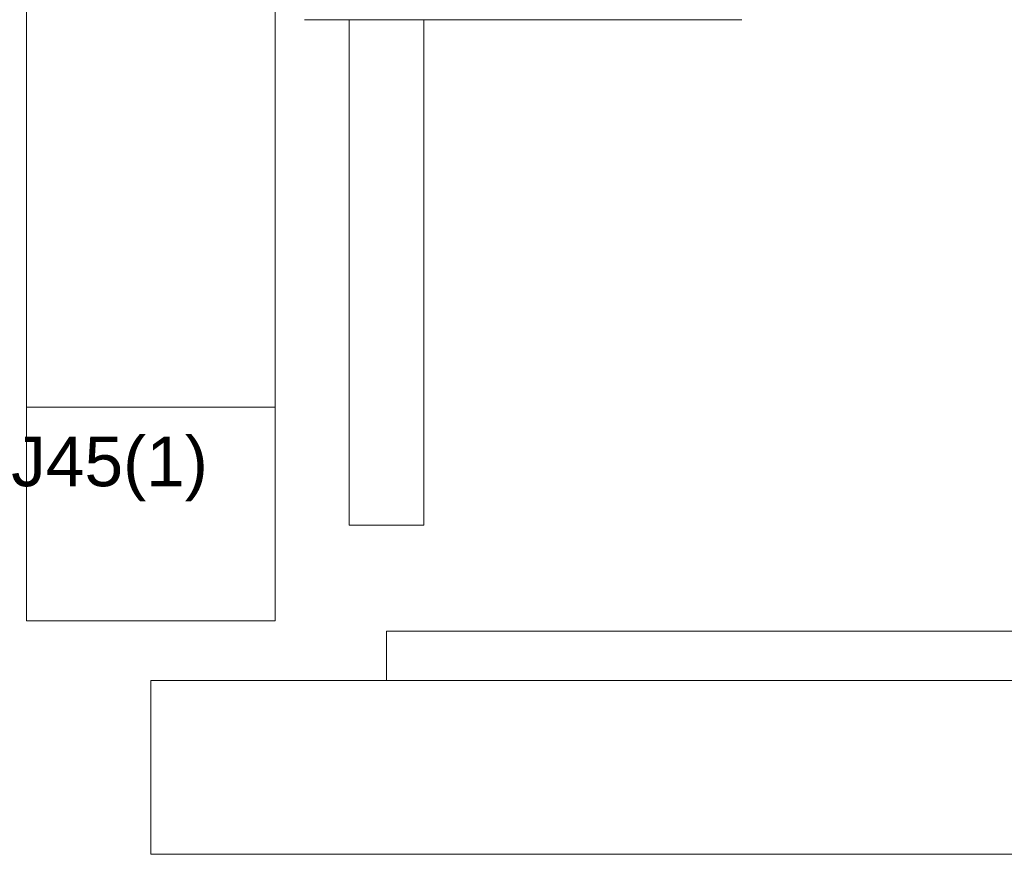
# Model space of a CAD drawing. Header units: millimetres. Extents: x 4476663 to 4477054, y -30323851 to -30323414.
# Tile 217 of 256: x 4476901.48 to 4476905.44, y -30323536.99 to -30323533.63. Entities that reach past the tile are written whole.
import ezdxf

# ---------------------------------------------------------------- set-up
doc = ezdxf.new("R2010")
doc.units = ezdxf.units.MM
doc.linetypes.add('NULL', pattern=[0])
for name, color, linetype, lineweight in [('IFC-Parede padrão-Contorno', 44, 'Continuous', 5), ('IFC-Parede-Contorno', 42, 'Continuous', 5), ('IFC-Porta-Contorno', 142, 'Continuous', 5), ('Textos', 7, 'Continuous', 9)]:
    doc.layers.add(name, color=color, linetype=linetype, lineweight=lineweight)
doc.styles.add('ARIAL', font='arial.ttf')

msp = doc.modelspace()

# ---------------------------------------------------------------- linework, layer by layer
at = {"layer": 'IFC-Parede padrão-Contorno', "color": 8, "lineweight": 5}
for p, q in [((4476902.804, -30323535.6617), (4476902.804, -30323533.6275)), ((4476903.104, -30323535.6617), (4476903.104, -30323533.6275)), ((4476902.804, -30323535.6617), (4476903.104, -30323535.6617)), ((4476902.954, -30323536.0893), (4476906.604, -30323536.0893)), ((4476902.954, -30323536.287), (4476902.954, -30323536.0893))]:
    msp.add_line(p, q, dxfattribs=at)
at = {"layer": 'IFC-Parede-Contorno', "color": 8, "lineweight": 5}
for p, q in [((4476901.5056, -30323534.9502), (4476901.5056, -30323533.3941)), ((4476902.5056, -30323534.9502), (4476902.5056, -30323533.3941)), ((4476902.5056, -30323536.047), (4476902.5056, -30323533.5899)), ((4476902.5056, -30323535.187), (4476902.5056, -30323533.5899)), ((4476901.5056, -30323535.187), (4476901.5056, -30323534.9502)), ((4476902.5056, -30323535.187), (4476902.5056, -30323534.9502)), ((4476901.5056, -30323536.047), (4476901.5056, -30323535.187)), ((4476901.5056, -30323535.187), (4476902.3796, -30323535.187)), ((4476901.5056, -30323535.4816), (4476901.5056, -30323535.187)), ((4476901.6315, -30323535.187), (4476902.5056, -30323535.187)), ((4476902.5056, -30323535.4816), (4476902.5056, -30323535.187)), ((4476901.5056, -30323536.047), (4476901.5056, -30323535.4816)), ((4476902.5056, -30323536.047), (4476902.5056, -30323535.4816)), ((4476901.5056, -30323536.047), (4476902.5056, -30323536.047)), ((4476901.5056, -30323536.047), (4476902.1456, -30323536.047)), ((4476902.1456, -30323536.047), (4476902.5056, -30323536.047)), ((4476902.0056, -30323536.4463), (4476902.0056, -30323536.287)), ((4476902.0056, -30323536.287), (4476917.9532, -30323536.287)), ((4476902.0056, -30323536.987), (4476902.0056, -30323536.4463)), ((4476902.0056, -30323536.987), (4476918.4107, -30323536.987))]:
    msp.add_line(p, q, dxfattribs=at)
at = {"layer": 'IFC-Porta-Contorno', "color": 8, "lineweight": 5}
msp.add_line((4476902.624, -30323533.6275), (4476904.384, -30323533.6275), dxfattribs=at)

# ---------------------------------------------------------------- texts
at = {"layer": 'Textos', "linetype": 'NULL', "insert": (4476901.2415, -30323535.5658), "char_height": 0.2, "width": 1.987195, "attachment_point": 7, "line_spacing_factor": 0.6, "style": 'ARIAL'}
msp.add_mtext('RJ45(1)', dxfattribs=at)

doc.saveas('drawing.dxf')
